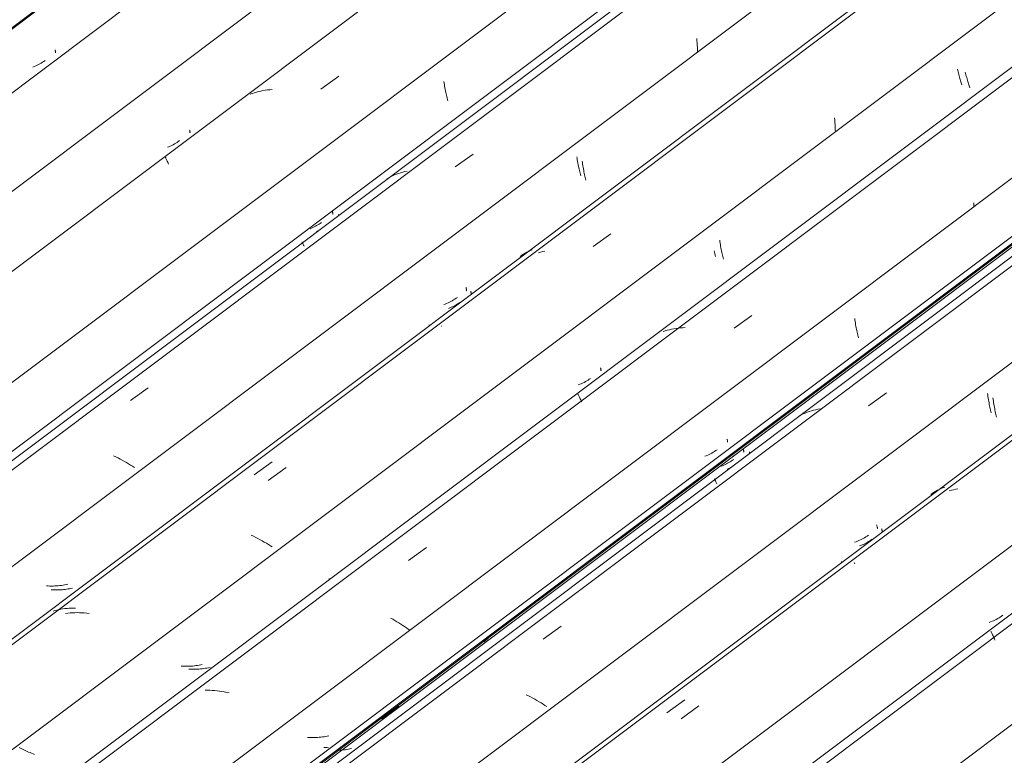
# Model space of a CAD drawing. Header units: metres. Extents: x -16.8 to 29.9, y -11.9 to 37.1.
# Tile 147 of 202: x 21.6 to 22.5, y -3.1 to -2.4. Entities that reach past the tile are written whole.
import ezdxf

# ---------------------------------------------------------------- set-up
doc = ezdxf.new("R2010")
doc.units = ezdxf.units.M
doc.layers.add('A-GLAZ-CWMG', color=7, linetype='Continuous', lineweight=5)
doc.layers.add('A-ROOF-OTLN', color=7, linetype='Continuous', lineweight=5)

# ---------------------------------------------------------------- blocks, each defined once
blk = doc.blocks.new('FP_792-ISO_04')
at = {"layer": 'A-GLAZ-CWMG', "color": 9, "true_color": 0xc0c0c0}
for p, q in [((5.22028, -2.40381), (5.22041, -2.40425)), ((5.22041, -2.40425), (5.22052, -2.40466)), ((5.22052, -2.40466), (5.22062, -2.40503)), ((5.22062, -2.40503), (5.22069, -2.40536)), ((5.22069, -2.40644), (5.22062, -2.40655)), ((5.22069, -2.40536), (5.22074, -2.40565)), ((5.22074, -2.4063), (5.22069, -2.40644)), ((5.22074, -2.40565), (5.22076, -2.4059)), ((5.22076, -2.40612), (5.22074, -2.4063)), ((5.22076, -2.4059), (5.22076, -2.40612)), ((5.20083, -2.41941), (5.19947, -2.41995)), ((5.20218, -2.41883), (5.20083, -2.41941)), ((5.20351, -2.41822), (5.20218, -2.41883)), ((5.20481, -2.41757), (5.20351, -2.41822)), ((5.20609, -2.41688), (5.20481, -2.41757)), ((5.20735, -2.41616), (5.20609, -2.41688)), ((5.20858, -2.4154), (5.20735, -2.41616)), ((5.20979, -2.41461), (5.20858, -2.4154)), ((5.21098, -2.41378), (5.20979, -2.41461))]:
    blk.add_line(p, q, dxfattribs=at)
blk = doc.blocks.new('FP_793-ISO_04')
at = {"layer": 'A-GLAZ-CWMG'}
blk.add_line((5.7232, -2.03617), (4.3078, -3.09851), dxfattribs=at)
blk = doc.blocks.new('FP_794-ISO_04')
at = {"layer": 'A-GLAZ-CWMG', "color": 9, "true_color": 0xc0c0c0}
for p, q in [((5.34657, -2.47912), (5.34669, -2.47955)), ((5.34669, -2.47955), (5.34679, -2.47994)), ((5.34679, -2.47994), (5.34687, -2.48029)), ((5.34692, -2.48148), (5.34685, -2.48161)), ((5.34687, -2.48029), (5.34693, -2.48061)), ((5.34696, -2.48132), (5.34692, -2.48148)), ((5.34693, -2.48061), (5.34696, -2.48088)), ((5.34696, -2.48088), (5.34697, -2.48112)), ((5.34697, -2.48112), (5.34696, -2.48132)), ((5.32843, -2.4941), (5.3271, -2.49469)), ((5.32975, -2.49347), (5.32843, -2.4941)), ((5.33104, -2.49281), (5.32975, -2.49347)), ((5.3323, -2.49211), (5.33104, -2.49281)), ((5.33355, -2.49137), (5.3323, -2.49211)), ((5.33476, -2.49059), (5.33355, -2.49137)), ((5.33596, -2.48978), (5.33476, -2.49059)), ((5.33712, -2.48893), (5.33596, -2.48978)), ((5.3271, -2.49469), (5.32574, -2.49524))]:
    blk.add_line(p, q, dxfattribs=at)
blk = doc.blocks.new('FP_795-ISO_04')
at = {"layer": 'A-GLAZ-CWMG'}
blk.add_line((5.84901, -2.10934), (4.43573, -3.17008), dxfattribs=at)
at = {"layer": 'A-GLAZ-CWMG', "color": 9, "true_color": 0xc0c0c0}
for p, q in [((5.46971, -2.44061), (5.48649, -2.42863)), ((5.40541, -2.4447), (5.40349, -2.44542)), ((5.40736, -2.44405), (5.40541, -2.4447)), ((5.40933, -2.44346), (5.40736, -2.44405)), ((5.41134, -2.44293), (5.40933, -2.44346)), ((5.41338, -2.44246), (5.41134, -2.44293)), ((5.41544, -2.44204), (5.41338, -2.44246)), ((5.41753, -2.44169), (5.41544, -2.44204)), ((5.41964, -2.4414), (5.41753, -2.44169)), ((5.42177, -2.44116), (5.41964, -2.4414)), ((5.42393, -2.44098), (5.42177, -2.44116)), ((5.32371, -2.50423), (5.3239, -2.50465)), ((5.3239, -2.50465), (5.32412, -2.50513)), ((5.32412, -2.50513), (5.32437, -2.50567)), ((5.32437, -2.50567), (5.32465, -2.50626)), ((5.32465, -2.50626), (5.32497, -2.50691)), ((5.32497, -2.50691), (5.32531, -2.50761)), ((5.32531, -2.50761), (5.32567, -2.50837)), ((5.32567, -2.50837), (5.32606, -2.50919)), ((5.32606, -2.50919), (5.32648, -2.51006)), ((5.32648, -2.51006), (5.32691, -2.51099))]:
    blk.add_line(p, q, dxfattribs=at)
blk = doc.blocks.new('FP_796-ISO_04')
at = {"layer": 'A-GLAZ-CWMG', "color": 9, "true_color": 0xc0c0c0}
for p, q in [((5.58519, -2.43353), (5.5854, -2.43504)), ((5.5854, -2.43504), (5.58562, -2.43652)), ((5.58562, -2.43652), (5.58585, -2.43799)), ((5.58585, -2.43799), (5.5861, -2.43944)), ((5.5861, -2.43944), (5.58636, -2.44088)), ((5.58636, -2.44088), (5.58663, -2.44229)), ((5.58663, -2.44229), (5.58692, -2.44367)), ((5.58692, -2.44367), (5.58721, -2.44504)), ((5.58721, -2.44504), (5.58751, -2.44638)), ((5.58751, -2.44638), (5.58782, -2.4477)), ((5.58782, -2.4477), (5.58813, -2.44899)), ((5.58813, -2.44899), (5.58845, -2.45025)), ((5.58845, -2.45025), (5.58878, -2.45149)), ((5.48054, -2.55549), (5.48066, -2.55592)), ((5.48066, -2.55592), (5.48076, -2.55631)), ((5.48076, -2.55631), (5.48084, -2.55666)), ((5.48086, -2.55783), (5.48079, -2.55795)), ((5.48084, -2.55666), (5.48089, -2.55697)), ((5.48091, -2.55767), (5.48086, -2.55783)), ((5.48089, -2.55697), (5.48092, -2.55724)), ((5.48093, -2.55747), (5.48091, -2.55767)), ((5.48092, -2.55724), (5.48093, -2.55747)), ((5.46697, -2.56804), (5.46581, -2.56872)), ((5.4681, -2.56733), (5.46697, -2.56804)), ((5.46922, -2.56659), (5.4681, -2.56733)), ((5.47031, -2.56582), (5.46922, -2.56659)), ((5.46097, -2.5711), (5.45972, -2.57161)), ((5.46221, -2.57055), (5.46097, -2.5711)), ((5.46343, -2.56997), (5.46221, -2.57055)), ((5.46463, -2.56936), (5.46343, -2.56997)), ((5.46581, -2.56872), (5.46463, -2.56936))]:
    blk.add_line(p, q, dxfattribs=at)
blk = doc.blocks.new('FP_797-ISO_04')
at = {"layer": 'A-GLAZ-CWMG'}
blk.add_line((5.98286, -2.18664), (4.56887, -3.24792), dxfattribs=at)
at = {"layer": 'A-GLAZ-CWMG', "color": 9, "true_color": 0xc0c0c0}
for p, q in [((5.82245, -2.39299), (5.82265, -2.39517)), ((5.82265, -2.39517), (5.82282, -2.39735)), ((5.82282, -2.39735), (5.82295, -2.39954)), ((5.82295, -2.39954), (5.82306, -2.40173)), ((5.82306, -2.40173), (5.82313, -2.40393)), ((5.82313, -2.40393), (5.82317, -2.40613)), ((5.5959, -2.5136), (5.61267, -2.50156)), ((5.53699, -2.52195), (5.53516, -2.52282)), ((5.53885, -2.52115), (5.53699, -2.52195)), ((5.54075, -2.5204), (5.53885, -2.52115)), ((5.54269, -2.51972), (5.54075, -2.5204)), ((5.54465, -2.5191), (5.54269, -2.51972)), ((5.54665, -2.51854), (5.54465, -2.5191)), ((5.54867, -2.51805), (5.54665, -2.51854)), ((5.55073, -2.51761), (5.54867, -2.51805)), ((5.53338, -2.52375), (5.53163, -2.52473)), ((5.53516, -2.52282), (5.53338, -2.52375)), ((5.45221, -2.584), (5.45222, -2.58414)), ((5.45222, -2.58414), (5.45227, -2.58432)), ((5.45227, -2.58432), (5.45235, -2.58456)), ((5.45235, -2.58456), (5.45246, -2.58484)), ((5.45246, -2.58484), (5.4526, -2.58516)), ((5.4526, -2.58516), (5.45277, -2.58554)), ((5.45277, -2.58554), (5.45297, -2.58596)), ((5.45297, -2.58596), (5.45319, -2.58644)), ((5.45319, -2.58644), (5.45344, -2.58696)), ((5.45344, -2.58696), (5.45372, -2.58753)), ((5.45372, -2.58753), (5.45402, -2.58815)), ((5.29106, -2.73298), (5.30783, -2.72089)), ((5.27731, -2.78563), (5.27521, -2.78461)), ((5.27939, -2.78668), (5.27731, -2.78563)), ((5.28143, -2.78775), (5.27939, -2.78668)), ((5.28345, -2.78884), (5.28143, -2.78775)), ((5.28544, -2.78995), (5.28345, -2.78884)), ((5.2874, -2.79108), (5.28544, -2.78995)), ((5.28932, -2.79222), (5.2874, -2.79108)), ((5.29121, -2.79337), (5.28932, -2.79222)), ((5.29306, -2.79453), (5.29121, -2.79337)), ((5.29488, -2.7957), (5.29306, -2.79453))]:
    blk.add_line(p, q, dxfattribs=at)
blk = doc.blocks.new('FP_798-ISO_04')
at = {"layer": 'A-GLAZ-CWMG', "color": 9, "true_color": 0xc0c0c0}
for p, q in [((5.71496, -2.5081), (5.71516, -2.5096)), ((5.71516, -2.5096), (5.71537, -2.5111)), ((5.71537, -2.5111), (5.71561, -2.51257)), ((5.71561, -2.51257), (5.71585, -2.51402)), ((5.71585, -2.51402), (5.71611, -2.51546)), ((5.71611, -2.51546), (5.71638, -2.51687)), ((5.71638, -2.51687), (5.71666, -2.51827)), ((5.71666, -2.51827), (5.71696, -2.51964)), ((5.71696, -2.51964), (5.71726, -2.52099)), ((5.71726, -2.52099), (5.71756, -2.52231)), ((5.71756, -2.52231), (5.71788, -2.5236)), ((5.71788, -2.5236), (5.7182, -2.52487)), ((5.7182, -2.52487), (5.71852, -2.52612)), ((5.61037, -2.63031), (5.6105, -2.63074)), ((5.6105, -2.63074), (5.6106, -2.63114)), ((5.6106, -2.63114), (5.61069, -2.6315)), ((5.61074, -2.63272), (5.61068, -2.63285)), ((5.61069, -2.6315), (5.61075, -2.63182)), ((5.61078, -2.63255), (5.61074, -2.63272)), ((5.61075, -2.63182), (5.61078, -2.6321)), ((5.61078, -2.6321), (5.6108, -2.63235)), ((5.6108, -2.63235), (5.61078, -2.63255)), ((5.59798, -2.64221), (5.59684, -2.64291)), ((5.5991, -2.64148), (5.59798, -2.64221)), ((5.6002, -2.64072), (5.5991, -2.64148)), ((5.59082, -2.64593), (5.58955, -2.64644)), ((5.59206, -2.64539), (5.59082, -2.64593)), ((5.59328, -2.64482), (5.59206, -2.64539)), ((5.59449, -2.64422), (5.59328, -2.64482)), ((5.59567, -2.64358), (5.59449, -2.64422)), ((5.59684, -2.64291), (5.59567, -2.64358)), ((5.22693, -2.91041), (5.2255, -2.91052)), ((5.22835, -2.91028), (5.22693, -2.91041)), ((5.22976, -2.91011), (5.22835, -2.91028)), ((5.23115, -2.90991), (5.22976, -2.91011)), ((5.23254, -2.90968), (5.23115, -2.90991)), ((5.23391, -2.90942), (5.23254, -2.90968)), ((5.23528, -2.90913), (5.23391, -2.90942)), ((5.23662, -2.9088), (5.23528, -2.90913)), ((5.21827, -2.91058), (5.21681, -2.9105)), ((5.21973, -2.91063), (5.21827, -2.91058)), ((5.22118, -2.91064), (5.21973, -2.91063)), ((5.22263, -2.91063), (5.22118, -2.91064)), ((5.22407, -2.91059), (5.22263, -2.91063)), ((5.2255, -2.91052), (5.22407, -2.91059))]:
    blk.add_line(p, q, dxfattribs=at)
blk = doc.blocks.new('FP_799-ISO_04')
at = {"layer": 'A-GLAZ-CWMG'}
blk.add_line((6.11326, -2.26137), (4.69873, -3.32305), dxfattribs=at)
at = {"layer": 'A-GLAZ-CWMG', "color": 9, "true_color": 0xc0c0c0}
for p, q in [((5.95179, -2.46765), (5.952, -2.46983)), ((5.952, -2.46983), (5.95217, -2.47203)), ((5.95217, -2.47203), (5.95231, -2.47423)), ((5.95231, -2.47423), (5.95242, -2.47643)), ((5.95242, -2.47643), (5.95249, -2.47864)), ((5.95249, -2.47864), (5.95253, -2.48085)), ((5.72516, -2.58837), (5.74192, -2.57632)), ((5.67599, -2.59366), (5.67401, -2.59424)), ((5.67801, -2.59314), (5.67599, -2.59366)), ((5.68005, -2.59268), (5.67801, -2.59314)), ((5.58307, -2.66266), (5.58336, -2.66326)), ((5.42029, -2.8078), (5.43705, -2.7957)), ((5.40658, -2.86025), (5.40448, -2.85923)), ((5.40866, -2.8613), (5.40658, -2.86025)), ((5.41071, -2.86236), (5.40866, -2.8613)), ((5.41274, -2.86345), (5.41071, -2.86236)), ((5.41473, -2.86456), (5.41274, -2.86345)), ((5.41669, -2.86568), (5.41473, -2.86456)), ((5.41862, -2.86682), (5.41669, -2.86568)), ((5.42052, -2.86797), (5.41862, -2.86682)), ((5.42238, -2.86913), (5.42052, -2.86797)), ((5.4242, -2.8703), (5.42238, -2.86913)), ((5.23235, -2.93241), (5.23023, -2.93268)), ((5.2345, -2.9322), (5.23235, -2.93241)), ((5.23666, -2.93204), (5.2345, -2.9322)), ((5.23885, -2.93195), (5.23666, -2.93204)), ((5.24105, -2.93192), (5.23885, -2.93195)), ((5.24327, -2.93195), (5.24105, -2.93192)), ((5.2455, -2.93203), (5.24327, -2.93195)), ((5.24775, -2.93217), (5.2455, -2.93203)), ((5.25, -2.93237), (5.24775, -2.93217)), ((5.25227, -2.93262), (5.25, -2.93237))]:
    blk.add_line(p, q, dxfattribs=at)
blk = doc.blocks.new('FP_800-ISO_04')
at = {"layer": 'A-GLAZ-CWMG', "color": 9, "true_color": 0xc0c0c0}
for p, q in [((6.0745, -2.42474), (6.07481, -2.42606)), ((6.07481, -2.42606), (6.07513, -2.42735)), ((6.07513, -2.42735), (6.07545, -2.42861)), ((6.07545, -2.42861), (6.07578, -2.42984)), ((6.07578, -2.42984), (6.07611, -2.43105)), ((6.07611, -2.43105), (6.07644, -2.43222)), ((6.07644, -2.43222), (6.07677, -2.43337)), ((6.07677, -2.43337), (6.0771, -2.43448)), ((6.0771, -2.43448), (6.07743, -2.43556)), ((6.07743, -2.43556), (6.07776, -2.43661)), ((6.07776, -2.43661), (6.07808, -2.43762)), ((6.07808, -2.43762), (6.0784, -2.4386)), ((6.0784, -2.4386), (6.07871, -2.43954)), ((5.84401, -2.58227), (5.8442, -2.58378)), ((5.8442, -2.58378), (5.84442, -2.58528)), ((5.84442, -2.58528), (5.84465, -2.58675)), ((5.84465, -2.58675), (5.84489, -2.58821)), ((5.84489, -2.58821), (5.84515, -2.58965)), ((5.84515, -2.58965), (5.84542, -2.59107)), ((5.84542, -2.59107), (5.8457, -2.59247)), ((5.8457, -2.59247), (5.84599, -2.59385)), ((5.84599, -2.59385), (5.84629, -2.5952)), ((5.84629, -2.5952), (5.8466, -2.59653)), ((5.8466, -2.59653), (5.84692, -2.59783)), ((5.84692, -2.59783), (5.84724, -2.59911)), ((5.84724, -2.59911), (5.84756, -2.60036)), ((5.36141, -2.98416), (5.35991, -2.98439)), ((5.3629, -2.98389), (5.36141, -2.98416)), ((5.36437, -2.98358), (5.3629, -2.98389)), ((5.36583, -2.98324), (5.36437, -2.98358)), ((5.34756, -2.98496), (5.34598, -2.98487)), ((5.34913, -2.98501), (5.34756, -2.98496)), ((5.35069, -2.98502), (5.34913, -2.98501)), ((5.35225, -2.98501), (5.35069, -2.98502)), ((5.3538, -2.98495), (5.35225, -2.98501)), ((5.35534, -2.98487), (5.3538, -2.98495)), ((5.35688, -2.98474), (5.35534, -2.98487)), ((5.3584, -2.98459), (5.35688, -2.98474)), ((5.35991, -2.98439), (5.3584, -2.98459)), ((5.18777, -3.05906), (5.18656, -3.05844)), ((5.18901, -3.05968), (5.18777, -3.05906)), ((5.19026, -3.0603), (5.18901, -3.05968)), ((5.19154, -3.06091), (5.19026, -3.0603)), ((5.19285, -3.06152), (5.19154, -3.06091)), ((5.19417, -3.06212), (5.19285, -3.06152)), ((5.19551, -3.06272), (5.19417, -3.06212)), ((5.19688, -3.0633), (5.19551, -3.06272)), ((5.19826, -3.06388), (5.19688, -3.0633)), ((5.19966, -3.06444), (5.19826, -3.06388)), ((5.20108, -3.06499), (5.19966, -3.06444))]:
    blk.add_line(p, q, dxfattribs=at)
blk = doc.blocks.new('FP_801-ISO_04')
at = {"layer": 'A-GLAZ-CWMG'}
blk.add_line((6.24291, -2.33623), (4.82698, -3.39896), dxfattribs=at)
blk = doc.blocks.new('FP_802-ISO_04')
at = {"layer": 'A-GLAZ-CWMG', "color": 9, "true_color": 0xc0c0c0}
for p, q in [((6.18826, -2.49847), (6.18859, -2.49956)), ((6.18859, -2.49956), (6.18892, -2.50062)), ((6.18892, -2.50062), (6.18925, -2.50164)), ((6.18925, -2.50164), (6.18957, -2.50263)), ((6.18957, -2.50263), (6.18988, -2.50359)), ((5.85084, -2.76898), (5.85098, -2.76944)), ((5.85098, -2.76944), (5.8511, -2.76987)), ((5.8511, -2.76987), (5.8512, -2.77025)), ((5.8512, -2.77025), (5.85128, -2.77059)), ((5.8513, -2.77174), (5.85123, -2.77185)), ((5.85128, -2.77059), (5.85133, -2.7709)), ((5.85135, -2.77158), (5.8513, -2.77174)), ((5.85133, -2.7709), (5.85136, -2.77116)), ((5.85137, -2.77139), (5.85135, -2.77158)), ((5.85136, -2.77116), (5.85137, -2.77139)), ((5.83919, -2.78068), (5.83795, -2.78143)), ((5.84041, -2.7799), (5.83919, -2.78068)), ((5.84159, -2.77908), (5.84041, -2.7799)), ((5.83142, -2.78461), (5.83005, -2.78513)), ((5.83277, -2.78405), (5.83142, -2.78461)), ((5.8341, -2.78345), (5.83277, -2.78405)), ((5.83541, -2.78281), (5.8341, -2.78345)), ((5.83669, -2.78214), (5.83541, -2.78281)), ((5.83795, -2.78143), (5.83669, -2.78214)), ((5.45892, -3.04909), (5.45735, -3.049)), ((5.46672, -3.04902), (5.46517, -3.04911)), ((5.46826, -3.04891), (5.46672, -3.04902)), ((5.46978, -3.04875), (5.46826, -3.04891)), ((5.4713, -3.04856), (5.46978, -3.04875)), ((5.4728, -3.04834), (5.4713, -3.04856)), ((5.47429, -3.04807), (5.4728, -3.04834)), ((5.47576, -3.04777), (5.47429, -3.04807)), ((5.47722, -3.04744), (5.47576, -3.04777)), ((5.46049, -3.04914), (5.45892, -3.04909)), ((5.46206, -3.04917), (5.46049, -3.04914)), ((5.46362, -3.04915), (5.46206, -3.04917)), ((5.46517, -3.04911), (5.46362, -3.04915))]:
    blk.add_line(p, q, dxfattribs=at)
blk = doc.blocks.new('FP_803-ISO_04')
at = {"layer": 'A-GLAZ-CWMG'}
blk.add_line((4.93535, -3.4745), (6.36104, -2.40443), dxfattribs=at)
at = {"layer": 'A-GLAZ-CWMG', "color": 9, "true_color": 0xc0c0c0}
for p, q in [((5.62656, -2.95604), (5.62544, -2.95713)), ((5.62766, -2.95491), (5.62656, -2.95604)), ((5.62872, -2.95374), (5.62766, -2.95491)), ((5.62429, -2.95819), (5.62311, -2.95922)), ((5.62544, -2.95713), (5.62429, -2.95819)), ((5.52651, -3.03173), (5.54279, -3.01954))]:
    blk.add_line(p, q, dxfattribs=at)
blk = doc.blocks.new('Rectangular Mullion - Telha Fibrocimento - Ondulada-1909027-ISO_04')
at = {"layer": 'A-GLAZ-CWMG'}
for p, q in [((4.37287, -3.14219), (5.79287, -2.0764)), ((4.50791, -3.22016), (5.92791, -2.15436)), ((4.63803, -3.29528), (6.05804, -2.22949)), ((4.76743, -3.36999), (6.18743, -2.3042)), ((4.93575, -3.46635), (6.35514, -2.40102)), ((4.93874, -3.47061), (6.36004, -2.40385))]:
    blk.add_line(p, q, dxfattribs=at)
for name in ['FP_793-ISO_04', 'FP_794-ISO_04', 'FP_795-ISO_04', 'FP_792-ISO_04', 'FP_797-ISO_04', 'FP_799-ISO_04', 'FP_796-ISO_04', 'FP_801-ISO_04', 'FP_798-ISO_04', 'FP_803-ISO_04', 'FP_800-ISO_04', 'FP_802-ISO_04']:
    blk.add_blockref(name, (0, 0), dxfattribs=at)
blk = doc.blocks.new('FP_811-ISO_04')
at = {"layer": 'A-GLAZ-CWMG', "color": 9, "true_color": 0xc0c0c0}
for p, q in [((5.8248, -2.29051), (5.82508, -2.29137)), ((5.82508, -2.29137), (5.82536, -2.29221)), ((5.82536, -2.29221), (5.82563, -2.29301)), ((5.48639, -2.55813), (5.48652, -2.55857)), ((5.48652, -2.55857), (5.48663, -2.55898)), ((5.46695, -2.57372), (5.46558, -2.57426)), ((5.09631, -2.83847), (5.09477, -2.83844)), ((5.09785, -2.83848), (5.09631, -2.83847)), ((5.09937, -2.83844), (5.09785, -2.83848)), ((5.1009, -2.83838), (5.09937, -2.83844)), ((5.10241, -2.83828), (5.1009, -2.83838)), ((5.10391, -2.83815), (5.10241, -2.83828)), ((5.10541, -2.83798), (5.10391, -2.83815)), ((5.10689, -2.83778), (5.10541, -2.83798)), ((5.10836, -2.83754), (5.10689, -2.83778)), ((5.10982, -2.83727), (5.10836, -2.83754)), ((5.11126, -2.83697), (5.10982, -2.83727)), ((5.11269, -2.83662), (5.11126, -2.83697))]:
    blk.add_line(p, q, dxfattribs=at)
blk = doc.blocks.new('FP_812-ISO_04')
at = {"layer": 'A-GLAZ-CWMG'}
blk.add_line((5.98992, -2.19016), (4.57341, -3.25334), dxfattribs=at)
blk = doc.blocks.new('FP_813-ISO_04')
at = {"layer": 'A-GLAZ-CWMG', "color": 9, "true_color": 0xc0c0c0}
for p, q in [((5.70993, -2.50404), (5.71015, -2.50555)), ((5.71015, -2.50555), (5.71037, -2.50704)), ((5.71037, -2.50704), (5.71062, -2.50851)), ((5.71062, -2.50851), (5.71087, -2.50997)), ((5.71087, -2.50997), (5.71114, -2.51141)), ((5.71114, -2.51141), (5.71142, -2.51283)), ((5.71142, -2.51283), (5.71171, -2.51422)), ((5.71171, -2.51422), (5.71201, -2.5156)), ((5.71201, -2.5156), (5.71232, -2.51695)), ((5.71232, -2.51695), (5.71264, -2.51828)), ((5.71264, -2.51828), (5.71296, -2.51958)), ((5.71296, -2.51958), (5.71329, -2.52085)), ((5.71329, -2.52085), (5.71362, -2.5221)), ((5.60582, -2.62672), (5.60597, -2.62719)), ((5.60597, -2.62719), (5.6061, -2.62762)), ((5.6061, -2.62762), (5.6062, -2.62801)), ((5.6062, -2.62801), (5.60629, -2.62836)), ((5.60632, -2.62969), (5.60623, -2.62979)), ((5.60629, -2.62836), (5.60635, -2.62868)), ((5.60637, -2.62956), (5.60632, -2.62969)), ((5.60635, -2.62868), (5.60639, -2.62895)), ((5.6064, -2.6294), (5.60637, -2.62956)), ((5.60639, -2.62895), (5.60641, -2.62919)), ((5.60641, -2.62919), (5.6064, -2.6294)), ((5.58641, -2.64236), (5.58504, -2.64288)), ((5.58777, -2.64181), (5.58641, -2.64236)), ((5.58911, -2.64122), (5.58777, -2.64181)), ((5.59043, -2.64059), (5.58911, -2.64122)), ((5.59173, -2.63993), (5.59043, -2.64059)), ((5.593, -2.63923), (5.59173, -2.63993)), ((5.59425, -2.6385), (5.593, -2.63923)), ((5.59548, -2.63772), (5.59425, -2.6385)), ((5.59668, -2.63692), (5.59548, -2.63772)), ((5.59785, -2.63608), (5.59668, -2.63692)), ((5.21393, -2.90688), (5.21235, -2.9068)), ((5.2155, -2.90692), (5.21393, -2.90688)), ((5.21707, -2.90694), (5.2155, -2.90692)), ((5.21864, -2.90692), (5.21707, -2.90694)), ((5.22019, -2.90686), (5.21864, -2.90692)), ((5.22174, -2.90678), (5.22019, -2.90686)), ((5.22328, -2.90665), (5.22174, -2.90678)), ((5.22481, -2.9065), (5.22328, -2.90665)), ((5.22632, -2.9063), (5.22481, -2.9065)), ((5.22783, -2.90608), (5.22632, -2.9063)), ((5.22932, -2.90581), (5.22783, -2.90608)), ((5.2308, -2.90551), (5.22932, -2.90581)), ((5.23227, -2.90517), (5.2308, -2.90551))]:
    blk.add_line(p, q, dxfattribs=at)
blk = doc.blocks.new('FP_814-ISO_04')
at = {"layer": 'A-GLAZ-CWMG'}
blk.add_line((6.10927, -2.25907), (4.69387, -3.32141), dxfattribs=at)
at = {"layer": 'A-GLAZ-CWMG', "color": 9, "true_color": 0xc0c0c0}
for p, q in [((5.65982, -2.59558), (5.6583, -2.59658)), ((5.66138, -2.59462), (5.65982, -2.59558)), ((5.66297, -2.59372), (5.66138, -2.59462)), ((5.66459, -2.59287), (5.66297, -2.59372)), ((5.66625, -2.59207), (5.66459, -2.59287)), ((5.66794, -2.59133), (5.66625, -2.59207)), ((5.6583, -2.59658), (5.65682, -2.59764)), ((5.5715, -2.66168), (5.57148, -2.66176)), ((5.57148, -2.66176), (5.57149, -2.66189)), ((5.57149, -2.66189), (5.57154, -2.66207)), ((5.57154, -2.66207), (5.57162, -2.66229)), ((5.57162, -2.66229), (5.57174, -2.66257)), ((5.40722, -2.80245), (5.42394, -2.79028)), ((5.22582, -2.92875), (5.22394, -2.92913)), ((5.22772, -2.92843), (5.22582, -2.92875)), ((5.22964, -2.92816), (5.22772, -2.92843)), ((5.23159, -2.92794), (5.22964, -2.92816)), ((5.23355, -2.92777), (5.23159, -2.92794)), ((5.23553, -2.92766), (5.23355, -2.92777)), ((5.23752, -2.92759), (5.23553, -2.92766)), ((5.23953, -2.92758), (5.23752, -2.92759)), ((5.22026, -2.93005), (5.21846, -2.93059)), ((5.22209, -2.92956), (5.22026, -2.93005)), ((5.22394, -2.92913), (5.22209, -2.92956))]:
    blk.add_line(p, q, dxfattribs=at)
blk = doc.blocks.new('FP_815-ISO_04')
at = {"layer": 'A-GLAZ-CWMG', "color": 9, "true_color": 0xc0c0c0}
for p, q in [((6.06704, -2.42191), (6.06735, -2.42323)), ((6.06735, -2.42323), (6.06767, -2.42452)), ((6.06767, -2.42452), (6.06799, -2.42578)), ((6.06799, -2.42578), (6.06832, -2.42702)), ((6.06832, -2.42702), (6.06865, -2.42823)), ((6.06865, -2.42823), (6.06899, -2.4294)), ((6.06899, -2.4294), (6.06932, -2.43055)), ((6.06932, -2.43055), (6.06965, -2.43166)), ((6.06965, -2.43166), (6.06998, -2.43275)), ((6.06998, -2.43275), (6.07031, -2.4338)), ((6.07031, -2.4338), (6.07063, -2.43482)), ((6.07063, -2.43482), (6.07095, -2.4358)), ((6.07095, -2.4358), (6.07127, -2.43675)), ((5.83886, -2.5924), (5.83917, -2.59373)), ((5.83917, -2.59373), (5.83949, -2.59503)), ((5.83949, -2.59503), (5.83981, -2.59631)), ((5.83981, -2.59631), (5.84014, -2.59756)), ((5.73215, -2.70203), (5.73228, -2.70249)), ((5.73228, -2.70249), (5.7324, -2.7029)), ((5.7324, -2.7029), (5.73249, -2.70328)), ((5.73249, -2.70328), (5.73257, -2.70362)), ((5.73257, -2.70473), (5.73249, -2.70484)), ((5.73257, -2.70362), (5.73262, -2.70392)), ((5.73262, -2.70458), (5.73257, -2.70473)), ((5.73262, -2.70392), (5.73264, -2.70418)), ((5.73264, -2.7044), (5.73262, -2.70458)), ((5.73264, -2.70418), (5.73264, -2.7044)), ((5.71669, -2.71583), (5.71539, -2.71648)), ((5.71797, -2.71515), (5.71669, -2.71583)), ((5.71923, -2.71444), (5.71797, -2.71515)), ((5.72046, -2.71368), (5.71923, -2.71444)), ((5.72167, -2.71289), (5.72046, -2.71368)), ((5.72286, -2.71207), (5.72167, -2.71289)), ((5.71271, -2.71765), (5.71135, -2.71818)), ((5.71406, -2.71708), (5.71271, -2.71765)), ((5.71539, -2.71648), (5.71406, -2.71708)), ((5.34021, -2.98221), (5.33863, -2.98212)), ((5.34178, -2.98226), (5.34021, -2.98221)), ((5.34334, -2.98227), (5.34178, -2.98226)), ((5.3449, -2.98226), (5.34334, -2.98227)), ((5.34646, -2.98221), (5.3449, -2.98226)), ((5.348, -2.98212), (5.34646, -2.98221)), ((5.34954, -2.982), (5.348, -2.98212)), ((5.35106, -2.98184), (5.34954, -2.982)), ((5.35257, -2.98165), (5.35106, -2.98184)), ((5.35407, -2.98142), (5.35257, -2.98165)), ((5.35556, -2.98115), (5.35407, -2.98142)), ((5.35703, -2.98084), (5.35556, -2.98115)), ((5.35849, -2.9805), (5.35703, -2.98084))]:
    blk.add_line(p, q, dxfattribs=at)
blk = doc.blocks.new('FP_816-ISO_04')
at = {"layer": 'A-GLAZ-CWMG'}
blk.add_line((6.23508, -2.33223), (4.8218, -3.39297), dxfattribs=at)
at = {"layer": 'A-GLAZ-CWMG', "color": 9, "true_color": 0xc0c0c0}
for p, q in [((6.08234, -2.54735), (6.08237, -2.5494)), ((6.08237, -2.5494), (6.08239, -2.55145)), ((5.85752, -2.66504), (5.87432, -2.65309)), ((5.79289, -2.66748), (5.79094, -2.66812)), ((5.79487, -2.6669), (5.79289, -2.66748)), ((5.79688, -2.66638), (5.79487, -2.6669)), ((5.79892, -2.66592), (5.79688, -2.66638)), ((5.80099, -2.66551), (5.79892, -2.66592)), ((5.80308, -2.66517), (5.80099, -2.66551)), ((5.80519, -2.66489), (5.80308, -2.66517)), ((5.80733, -2.66466), (5.80519, -2.66489)), ((5.80949, -2.6645), (5.80733, -2.66466)), ((5.81166, -2.66439), (5.80949, -2.6645)), ((5.71103, -2.72683), (5.71125, -2.72731)), ((5.71125, -2.72731), (5.71151, -2.72786)), ((5.71151, -2.72786), (5.71179, -2.72846)), ((5.71179, -2.72846), (5.7121, -2.72911)), ((5.7121, -2.72911), (5.71244, -2.72983)), ((5.71244, -2.72983), (5.71281, -2.7306)), ((5.71281, -2.7306), (5.7132, -2.73142)), ((5.7132, -2.73142), (5.71362, -2.7323)), ((5.71362, -2.7323), (5.71406, -2.73324)), ((5.71406, -2.73324), (5.71451, -2.73423)), ((5.55207, -2.88289), (5.56887, -2.87088)), ((5.47755, -2.89978), (5.47751, -2.89987)), ((5.47751, -2.89987), (5.47752, -2.90001)), ((5.47752, -2.90001), (5.47756, -2.90021)), ((5.47756, -2.90021), (5.47764, -2.90046)), ((5.53715, -2.93814), (5.53518, -2.93705)), ((5.53909, -2.93925), (5.53715, -2.93814)), ((5.541, -2.94038), (5.53909, -2.93925)), ((5.54288, -2.94152), (5.541, -2.94038)), ((5.54472, -2.94266), (5.54288, -2.94152)), ((5.54653, -2.94382), (5.54472, -2.94266)), ((5.5483, -2.94498), (5.54653, -2.94382)), ((5.55004, -2.94615), (5.5483, -2.94498)), ((5.55173, -2.94732), (5.55004, -2.94615)), ((5.55339, -2.94849), (5.55173, -2.94732)), ((5.36332, -3.00467), (5.3611, -3.00465)), ((5.36554, -3.00475), (5.36332, -3.00467)), ((5.36778, -3.00488), (5.36554, -3.00475)), ((5.37003, -3.00507), (5.36778, -3.00488)), ((5.37229, -3.00531), (5.37003, -3.00507)), ((5.37456, -3.0056), (5.37229, -3.00531)), ((5.37683, -3.00595), (5.37456, -3.0056)), ((5.37911, -3.00634), (5.37683, -3.00595)), ((5.38139, -3.00679), (5.37911, -3.00634)), ((5.38367, -3.00728), (5.38139, -3.00679))]:
    blk.add_line(p, q, dxfattribs=at)
blk = doc.blocks.new('FP_817-ISO_04')
at = {"layer": 'A-GLAZ-CWMG', "color": 9, "true_color": 0xc0c0c0}
for p, q in [((5.97067, -2.65577), (5.97087, -2.65728)), ((5.97087, -2.65728), (5.97108, -2.65878)), ((5.97108, -2.65878), (5.9713, -2.66026)), ((5.9713, -2.66026), (5.97154, -2.66172)), ((5.97154, -2.66172), (5.97179, -2.66316)), ((5.97179, -2.66316), (5.97206, -2.66459)), ((5.97206, -2.66459), (5.97234, -2.66599)), ((5.97234, -2.66599), (5.97262, -2.66737)), ((5.97262, -2.66737), (5.97292, -2.66873)), ((5.97292, -2.66873), (5.97323, -2.67006)), ((5.97323, -2.67006), (5.97354, -2.67137)), ((5.97354, -2.67137), (5.97386, -2.67265)), ((5.97386, -2.67265), (5.97418, -2.67391)), ((5.86613, -2.77841), (5.86627, -2.77886)), ((5.86627, -2.77886), (5.86638, -2.77927)), ((5.86638, -2.77927), (5.86647, -2.77964)), ((5.86652, -2.78107), (5.86643, -2.78117)), ((5.86647, -2.77964), (5.86654, -2.77998)), ((5.86657, -2.78093), (5.86652, -2.78107)), ((5.86654, -2.77998), (5.86658, -2.78027)), ((5.8666, -2.78075), (5.86657, -2.78093)), ((5.86658, -2.78027), (5.8666, -2.78053)), ((5.8666, -2.78053), (5.8666, -2.78075)), ((5.85493, -2.78969), (5.8538, -2.79041)), ((5.85604, -2.78894), (5.85493, -2.78969)), ((5.85713, -2.78816), (5.85604, -2.78894)), ((5.84659, -2.79406), (5.84533, -2.79455)), ((5.84784, -2.79353), (5.84659, -2.79406)), ((5.84908, -2.79297), (5.84784, -2.79353)), ((5.85029, -2.79238), (5.84908, -2.79297)), ((5.85148, -2.79176), (5.85029, -2.79238)), ((5.85265, -2.7911), (5.85148, -2.79176)), ((5.8538, -2.79041), (5.85265, -2.7911)), ((5.49246, -3.05688), (5.49139, -3.05712)), ((5.47407, -3.05854), (5.47261, -3.05846)), ((5.47553, -3.0586), (5.47407, -3.05854)), ((5.47698, -3.05862), (5.47553, -3.0586))]:
    blk.add_line(p, q, dxfattribs=at)
blk = doc.blocks.new('FP_818-ISO_04')
at = {"layer": 'A-GLAZ-CWMG'}
blk.add_line((6.36935, -2.40922), (4.95494, -3.47082), dxfattribs=at)
at = {"layer": 'A-GLAZ-CWMG', "color": 9, "true_color": 0xc0c0c0}
for p, q in [((5.98364, -2.73775), (6.00042, -2.72574)), ((5.92619, -2.74383), (5.92429, -2.74457)), ((5.92812, -2.74315), (5.92619, -2.74383)), ((5.93009, -2.74254), (5.92812, -2.74315)), ((5.93209, -2.74199), (5.93009, -2.74254)), ((5.93412, -2.7415), (5.93209, -2.74199)), ((5.93617, -2.74107), (5.93412, -2.7415)), ((5.93826, -2.7407), (5.93617, -2.74107)), ((5.92059, -2.74623), (5.9188, -2.74715)), ((5.92242, -2.74537), (5.92059, -2.74623)), ((5.92429, -2.74457), (5.92242, -2.74537)), ((5.83927, -2.80633), (5.83932, -2.80652)), ((5.83932, -2.80652), (5.8394, -2.80676)), ((5.8394, -2.80676), (5.83951, -2.80705)), ((5.83951, -2.80705), (5.83965, -2.80739)), ((5.83965, -2.80739), (5.83983, -2.80777)), ((5.83983, -2.80777), (5.84003, -2.80821)), ((5.84003, -2.80821), (5.84025, -2.80869)), ((5.84025, -2.80869), (5.84051, -2.80922)), ((5.84051, -2.80922), (5.84078, -2.80979)), ((5.84078, -2.80979), (5.84109, -2.81042)), ((5.84109, -2.81042), (5.84141, -2.8111)), ((5.67849, -2.95669), (5.69528, -2.94462)), ((5.66451, -3.00993), (5.66243, -3.00888)), ((5.66656, -3.011), (5.66451, -3.00993)), ((5.66858, -3.01209), (5.66656, -3.011)), ((5.67057, -3.0132), (5.66858, -3.01209)), ((5.67253, -3.01433), (5.67057, -3.0132)), ((5.67446, -3.01547), (5.67253, -3.01433)), ((5.67635, -3.01662), (5.67446, -3.01547)), ((5.67821, -3.01778), (5.67635, -3.01662)), ((5.68003, -3.01895), (5.67821, -3.01778)), ((5.68181, -3.02013), (5.68003, -3.01895))]:
    blk.add_line(p, q, dxfattribs=at)
blk = doc.blocks.new('FP_819-ISO_04')
at = {"layer": 'A-GLAZ-CWMG', "color": 9, "true_color": 0xc0c0c0}
for p, q in [((6.10042, -2.73031), (6.10061, -2.73182)), ((6.10061, -2.73182), (6.10081, -2.73332)), ((6.10081, -2.73332), (6.10104, -2.73481)), ((6.10104, -2.73481), (6.10127, -2.73627)), ((6.10127, -2.73627), (6.10152, -2.73772)), ((6.10152, -2.73772), (6.10179, -2.73915)), ((6.10179, -2.73915), (6.10206, -2.74056)), ((6.10206, -2.74056), (6.10235, -2.74195)), ((6.10235, -2.74195), (6.10265, -2.74331)), ((6.10265, -2.74331), (6.10295, -2.74465)), ((6.10295, -2.74465), (6.10326, -2.74597)), ((6.10326, -2.74597), (6.10358, -2.74725)), ((6.10358, -2.74725), (6.1039, -2.74851)), ((5.99594, -2.85322), (5.99608, -2.85368)), ((5.99608, -2.85368), (5.9962, -2.8541)), ((5.9962, -2.8541), (5.9963, -2.85449)), ((5.9963, -2.85449), (5.99637, -2.85483)), ((5.99637, -2.85483), (5.99642, -2.85514)), ((5.98592, -2.86384), (5.9848, -2.86459)), ((5.98701, -2.86307), (5.98592, -2.86384)), ((5.99639, -2.85597), (5.99631, -2.85609)), ((5.99643, -2.85582), (5.99639, -2.85597)), ((5.99642, -2.85514), (5.99645, -2.8554)), ((5.99646, -2.85563), (5.99643, -2.85582)), ((5.99645, -2.8554), (5.99646, -2.85563)), ((5.97642, -2.86889), (5.97514, -2.86937)), ((5.97767, -2.86837), (5.97642, -2.86889)), ((5.97891, -2.86782), (5.97767, -2.86837)), ((5.98013, -2.86724), (5.97891, -2.86782)), ((5.98133, -2.86662), (5.98013, -2.86724)), ((5.98251, -2.86598), (5.98133, -2.86662)), ((5.98367, -2.8653), (5.98251, -2.86598)), ((5.9848, -2.86459), (5.98367, -2.8653))]:
    blk.add_line(p, q, dxfattribs=at)
blk = doc.blocks.new('FP_820-ISO_04')
at = {"layer": 'A-GLAZ-CWMG'}
blk.add_line((6.49932, -2.48427), (5.0848, -3.54594), dxfattribs=at)
at = {"layer": 'A-GLAZ-CWMG', "color": 9, "true_color": 0xc0c0c0}
for p, q in [((6.06145, -2.8171), (6.05947, -2.81768)), ((6.06347, -2.81659), (6.06145, -2.8171)), ((6.06552, -2.81614), (6.06347, -2.81659)), ((6.06759, -2.81575), (6.06552, -2.81614)), ((5.97015, -2.88493), (5.97044, -2.88553)), ((5.97044, -2.88553), (5.97076, -2.88619)), ((5.80774, -3.0315), (5.82452, -3.01943))]:
    blk.add_line(p, q, dxfattribs=at)
blk = doc.blocks.new('FP_822-ISO_04')
at = {"layer": 'A-GLAZ-CWMG'}
blk.add_line((6.62898, -2.55912), (5.21305, -3.62185), dxfattribs=at)
blk = doc.blocks.new('FP_823-ISO_04')
at = {"layer": 'A-GLAZ-CWMG', "color": 9, "true_color": 0xc0c0c0}
for p, q in [((6.57378, -2.72194), (6.57411, -2.72302)), ((6.57411, -2.72302), (6.57444, -2.72408)), ((6.57444, -2.72408), (6.57477, -2.7251)), ((6.57477, -2.7251), (6.57509, -2.72608)), ((6.23636, -2.99188), (6.23651, -2.99237)), ((6.23651, -2.99237), (6.23665, -2.99282)), ((6.23665, -2.99282), (6.23676, -2.99322)), ((6.23676, -2.99322), (6.23685, -2.99359)), ((6.23685, -2.99359), (6.23692, -2.99392)), ((6.22727, -3.00222), (6.22607, -3.00302)), ((6.22845, -3.00139), (6.22727, -3.00222)), ((6.23691, -2.995), (6.23683, -2.99511)), ((6.23696, -2.99486), (6.23691, -2.995)), ((6.23692, -2.99392), (6.23697, -2.99422)), ((6.23699, -2.99469), (6.23696, -2.99486)), ((6.23697, -2.99422), (6.23699, -2.99447)), ((6.23699, -2.99447), (6.23699, -2.99469)), ((6.21697, -3.00756), (6.21559, -3.00806)), ((6.21834, -3.00702), (6.21697, -3.00756)), ((6.21968, -3.00645), (6.21834, -3.00702)), ((6.221, -3.00584), (6.21968, -3.00645)), ((6.22231, -3.00519), (6.221, -3.00584)), ((6.22358, -3.0045), (6.22231, -3.00519)), ((6.22484, -3.00378), (6.22358, -3.0045)), ((6.22607, -3.00302), (6.22484, -3.00378)), ((5.86142, -3.27062), (5.85994, -3.2709)), ((5.86289, -3.2703), (5.86142, -3.27062)), ((5.84453, -3.27176), (5.84295, -3.27166)), ((5.8461, -3.27183), (5.84453, -3.27176)), ((5.84767, -3.27187), (5.8461, -3.27183)), ((5.84923, -3.27187), (5.84767, -3.27187)), ((5.85079, -3.27184), (5.84923, -3.27187)), ((5.85234, -3.27177), (5.85079, -3.27184)), ((5.85388, -3.27167), (5.85234, -3.27177)), ((5.85541, -3.27153), (5.85388, -3.27167)), ((5.85693, -3.27136), (5.85541, -3.27153)), ((5.85844, -3.27115), (5.85693, -3.27136)), ((5.85994, -3.2709), (5.85844, -3.27115))]:
    blk.add_line(p, q, dxfattribs=at)
blk = doc.blocks.new('Rectangular Mullion - Telha Fibrocimento - Ondulada-V806-ISO_04')
at = {"layer": 'A-GLAZ-CWMG'}
for p, q in [((4.54472, -3.2572), (5.97662, -2.18248)), ((4.89398, -3.44305), (6.31398, -2.37726)), ((5.0241, -3.51818), (6.4441, -2.45239)), ((5.1535, -3.59288), (6.5735, -2.52709))]:
    blk.add_line(p, q, dxfattribs=at)
for name in ['FP_812-ISO_04', 'FP_814-ISO_04', 'FP_811-ISO_04', 'FP_816-ISO_04', 'FP_813-ISO_04', 'FP_818-ISO_04', 'FP_815-ISO_04', 'FP_820-ISO_04', 'FP_817-ISO_04', 'FP_822-ISO_04', 'FP_819-ISO_04', 'FP_823-ISO_04']:
    blk.add_blockref(name, (0, 0), dxfattribs=at)
blk = doc.blocks.new('FP_832-ISO_04')
at = {"layer": 'A-GLAZ-CWMG', "color": 9, "true_color": 0xc0c0c0}
for p, q in [((5.87195, -2.78104), (5.87209, -2.78151)), ((5.87209, -2.78151), (5.87221, -2.78194)), ((5.87221, -2.78194), (5.87232, -2.78233)), ((5.85253, -2.79668), (5.85116, -2.7972)), ((5.85384, -2.79615), (5.85253, -2.79668)), ((5.48698, -3.0611), (5.48605, -3.06114)), ((5.48844, -3.06101), (5.48698, -3.0611)), ((5.48989, -3.06089), (5.48844, -3.06101)), ((5.49133, -3.06074), (5.48989, -3.06089)), ((5.49276, -3.06055), (5.49133, -3.06074)), ((5.49418, -3.06034), (5.49276, -3.06055)), ((5.49559, -3.06009), (5.49418, -3.06034)), ((5.49699, -3.0598), (5.49559, -3.06009)), ((5.49837, -3.05949), (5.49699, -3.0598))]:
    blk.add_line(p, q, dxfattribs=at)
blk = doc.blocks.new('FP_833-ISO_04')
at = {"layer": 'A-GLAZ-CWMG'}
blk.add_line((6.37599, -2.41306), (4.95947, -3.47623), dxfattribs=at)
blk = doc.blocks.new('FP_834-ISO_04')
at = {"layer": 'A-GLAZ-CWMG', "color": 9, "true_color": 0xc0c0c0}
for p, q in [((6.09531, -2.72616), (6.09551, -2.72768)), ((6.09551, -2.72768), (6.09573, -2.72918)), ((6.09573, -2.72918), (6.09596, -2.73067)), ((6.09596, -2.73067), (6.09621, -2.73214)), ((6.09621, -2.73214), (6.09647, -2.73359)), ((6.09647, -2.73359), (6.09674, -2.73503)), ((6.09674, -2.73503), (6.09703, -2.73644)), ((6.09703, -2.73644), (6.09732, -2.73783)), ((6.09732, -2.73783), (6.09762, -2.7392)), ((6.09762, -2.7392), (6.09793, -2.74054)), ((6.09793, -2.74054), (6.09825, -2.74187)), ((6.09825, -2.74187), (6.09858, -2.74316)), ((6.09858, -2.74316), (6.09891, -2.74443)), ((5.99131, -2.84962), (5.99147, -2.85011)), ((5.99147, -2.85011), (5.99162, -2.85056)), ((5.99162, -2.85056), (5.99174, -2.85098)), ((5.99174, -2.85098), (5.99184, -2.85136)), ((5.99184, -2.85136), (5.99192, -2.8517)), ((5.99197, -2.85284), (5.99191, -2.85296)), ((5.99192, -2.8517), (5.99198, -2.852)), ((5.99201, -2.85269), (5.99197, -2.85284)), ((5.99198, -2.852), (5.99201, -2.85227)), ((5.99201, -2.85227), (5.99202, -2.8525)), ((5.99202, -2.8525), (5.99201, -2.85269)), ((5.97467, -2.86421), (5.97332, -2.86478)), ((5.976, -2.86361), (5.97467, -2.86421)), ((5.97731, -2.86297), (5.976, -2.86361)), ((5.9786, -2.8623), (5.97731, -2.86297)), ((5.97987, -2.86159), (5.9786, -2.8623)), ((5.98111, -2.86084), (5.97987, -2.86159)), ((5.98233, -2.86006), (5.98111, -2.86084)), ((5.98353, -2.85924), (5.98233, -2.86006)), ((5.97194, -2.86531), (5.97055, -2.8658)), ((5.97332, -2.86478), (5.97194, -2.86531))]:
    blk.add_line(p, q, dxfattribs=at)
blk = doc.blocks.new('FP_835-ISO_04')
at = {"layer": 'A-GLAZ-CWMG'}
blk.add_line((6.49534, -2.48196), (5.07994, -3.5443), dxfattribs=at)
at = {"layer": 'A-GLAZ-CWMG', "color": 9, "true_color": 0xc0c0c0}
for p, q in [((6.04684, -2.81799), (6.04529, -2.81894)), ((6.04843, -2.81709), (6.04684, -2.81799)), ((6.05006, -2.81624), (6.04843, -2.81709)), ((6.05172, -2.81545), (6.05006, -2.81624)), ((6.05341, -2.81471), (6.05172, -2.81545)), ((6.05513, -2.81402), (6.05341, -2.81471)), ((6.04376, -2.81994), (6.04228, -2.82099)), ((6.04529, -2.81894), (6.04376, -2.81994)), ((5.95842, -2.88393), (5.9584, -2.88402)), ((5.9584, -2.88402), (5.95841, -2.88415)), ((5.95841, -2.88415), (5.95846, -2.88433)), ((5.95846, -2.88433), (5.95854, -2.88456)), ((5.95854, -2.88456), (5.95865, -2.88483)), ((5.95865, -2.88483), (5.9588, -2.88517)), ((5.79445, -3.02583), (5.8112, -3.01367))]:
    blk.add_line(p, q, dxfattribs=at)
blk = doc.blocks.new('FP_836-ISO_04')
at = {"layer": 'A-GLAZ-CWMG', "color": 9, "true_color": 0xc0c0c0}
for p, q in [((6.10487, -2.93751), (6.1036, -2.9382)), ((6.10612, -2.93678), (6.10487, -2.93751)), ((6.10735, -2.93601), (6.10612, -2.93678)), ((6.10855, -2.93521), (6.10735, -2.93601)), ((6.10972, -2.93437), (6.10855, -2.93521)), ((6.09828, -2.9406), (6.0969, -2.94111)), ((6.09964, -2.94006), (6.09828, -2.9406)), ((6.10098, -2.93948), (6.09964, -2.94006)), ((6.1023, -2.93886), (6.10098, -2.93948)), ((6.1036, -2.9382), (6.1023, -2.93886))]:
    blk.add_line(p, q, dxfattribs=at)
blk = doc.blocks.new('FP_837-ISO_04')
at = {"layer": 'A-GLAZ-CWMG'}
blk.add_line((6.62114, -2.55513), (5.20787, -3.61587), dxfattribs=at)
at = {"layer": 'A-GLAZ-CWMG', "color": 9, "true_color": 0xc0c0c0}
for p, q in [((6.09851, -2.94948), (6.09877, -2.95004)), ((6.09877, -2.95004), (6.09906, -2.95065)), ((6.09906, -2.95065), (6.09938, -2.95132)), ((6.09938, -2.95132), (6.09972, -2.95205)), ((6.09972, -2.95205), (6.10009, -2.95283)), ((6.10009, -2.95283), (6.10049, -2.95367)), ((6.10049, -2.95367), (6.1009, -2.95457)), ((6.1009, -2.95457), (6.10134, -2.95552)), ((6.10134, -2.95552), (6.10181, -2.95653)), ((6.10181, -2.95653), (6.10229, -2.95759))]:
    blk.add_line(p, q, dxfattribs=at)
blk = doc.blocks.new('Rectangular Mullion - Telha Fibrocimento - Ondulada-V827-ISO_04')
at = {"layer": 'A-GLAZ-CWMG'}
for p, q in [((4.93078, -3.4801), (6.36268, -2.40538)), ((5.28004, -3.66595), (6.70005, -2.60015))]:
    blk.add_line(p, q, dxfattribs=at)
for name in ['FP_833-ISO_04', 'FP_835-ISO_04', 'FP_837-ISO_04', 'FP_834-ISO_04', 'FP_836-ISO_04', 'FP_832-ISO_04']:
    blk.add_blockref(name, (0, 0), dxfattribs=at)
blk = doc.blocks.new('FP_853-ISO_04')
at = {"layer": 'A-GLAZ-CWMG', "color": 9, "true_color": 0xc0c0c0}
for p, q in [((6.25745, -3.00394), (6.2576, -3.00443)), ((6.2576, -3.00443), (6.25774, -3.00488)), ((6.25774, -3.00488), (6.25786, -3.0053)), ((6.25786, -3.0053), (6.25796, -3.00568)), ((6.23807, -3.01963), (6.23668, -3.02012)), ((6.23944, -3.0191), (6.23807, -3.01963)), ((6.23998, -3.01887), (6.23944, -3.0191)), ((5.87358, -3.28379), (5.87237, -3.28384)), ((5.8751, -3.28369), (5.87358, -3.28379)), ((5.87662, -3.28355), (5.8751, -3.28369)), ((5.87812, -3.28338), (5.87662, -3.28355)), ((5.87961, -3.28318), (5.87812, -3.28338)), ((5.8811, -3.28293), (5.87961, -3.28318)), ((5.88256, -3.28266), (5.8811, -3.28293)), ((5.88402, -3.28234), (5.88256, -3.28266))]:
    blk.add_line(p, q, dxfattribs=at)
blk = doc.blocks.new('Rectangular Mullion - Telha Fibrocimento - Ondulada-V848-ISO_04')
at = {"layer": 'A-GLAZ-CWMG'}
blk.add_blockref('FP_853-ISO_04', (0, 0), dxfattribs=at)

msp = doc.modelspace()

# ---------------------------------------------------------------- linework, layer by layer
at = {"layer": 'A-ROOF-OTLN'}
for p, q in [((20.92732, -2.87836), (22.084, -2.01021)), ((20.92753, -2.87685), (22.08298, -2.00962))]:
    msp.add_line(p, q, dxfattribs=at)

# ---------------------------------------------------------------- block references
at = {"layer": 'A-GLAZ-CWMG'}
for name in ['Rectangular Mullion - Telha Fibrocimento - Ondulada-1909027-ISO_04', 'Rectangular Mullion - Telha Fibrocimento - Ondulada-V806-ISO_04', 'Rectangular Mullion - Telha Fibrocimento - Ondulada-V827-ISO_04', 'Rectangular Mullion - Telha Fibrocimento - Ondulada-V848-ISO_04']:
    msp.add_blockref(name, (16.40577, 0), dxfattribs=at)

doc.saveas('drawing.dxf')
